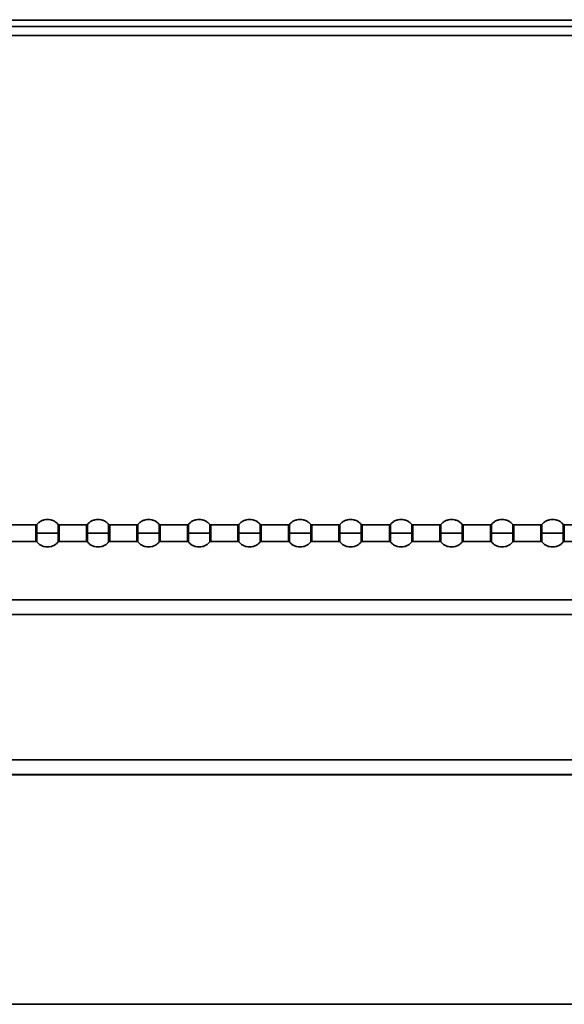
# Model space of a CAD drawing. Header units: millimetres. Extents: x 1 to 1119, y -1 to 863.
# Tile 52 of 211: x 303 to 323, y 431 to 467. Entities that reach past the tile are written whole.
import ezdxf

# ---------------------------------------------------------------- set-up
doc = ezdxf.new("R2010")
doc.units = ezdxf.units.MM
doc.header["$PDSIZE"] = -1
doc.styles.add('SLDTEXTSTYLE0', font='meiryo.ttc', dxfattribs={"width": 0.605})
doc.dimstyles.new('SLDDIMSTYLE1', dxfattribs={"dimtxt": 5.650301, "dimasz": 4.572, "dimexe": 0, "dimexo": 0.0625, "dimgap": 1.412575, "dimtad": 0, "dimtih": 1, "dimtoh": 1, "dimdec": 1, "dimlfac": 3, "dimrnd": 1e-09, "dimzin": 12, "dimdsep": 46, "dimtxsty": 'SLDTEXTSTYLE0', "dimsah": 1, "dimcen": 0.09, "dimadec": 0, "dimazin": 3, "dimtfac": 1, "dimtofl": 0, "dimtmove": 0, "dimatfit": 3, "dimfxl": 1, "dimfrac": 2, "dimtolj": 1, "dimtzin": 12, "dimarcsym": 0})

# ---------------------------------------------------------------- blocks, each defined once
blk = doc.blocks.new('*D26')
at = {"color": 0, "linetype": 'Continuous', "lineweight": -2}
for p, q in [((182.239, 449.951), (182.239, 486.165)), ((186.811, 486.165), (368.158, 486.165)), ((568.814, 486.165), (387.467, 486.165)), ((573.386, 449.951), (573.386, 486.165))]:
    blk.add_line(p, q, dxfattribs=at)
at = {"color": 0}
for points in [[(186.811, 486.927), (186.811, 485.403), (182.239, 486.165)], [(568.814, 485.403), (568.814, 486.927), (573.386, 486.165)]]:
    blk.add_solid(points, dxfattribs=at)
at = {"layer": 'Defpoints', "color": 0}
for p in [(573.386, 486.165), (182.239, 449.888), (573.386, 449.888)]:
    blk.add_point(p, dxfattribs=at)
at = {"color": 0, "lineweight": 18, "insert": (377.813, 494.665), "char_height": 5.6503, "attachment_point": 2, "style": 'SLDTEXTSTYLE0'}
blk.add_mtext('\\A1;1173.4\\P(46.20)', dxfattribs=at)

msp = doc.modelspace()

# ---------------------------------------------------------------- linework, layer by layer
at = {"color": 7, "linetype": 'Continuous', "lineweight": 35}
for p, q in [((578.7802, 466.742), (176.845, 466.742)), ((182.6774, 466.962), (355.2359, 466.962)), ((176.6093, 466.4086), (579.0159, 466.4086)), ((303.9396, 448.6335), (302.9548, 448.6335)), ((305.7729, 448.6335), (304.7881, 448.6335)), ((307.6063, 448.6335), (306.6214, 448.6335)), ((309.4396, 448.6335), (308.4548, 448.6335)), ((311.2729, 448.6335), (310.2881, 448.6335)), ((313.1063, 448.6335), (312.1214, 448.6335)), ((314.9396, 448.6335), (313.9548, 448.6335)), ((316.7729, 448.6335), (315.7881, 448.6335)), ((318.6063, 448.6335), (317.6214, 448.6335)), ((320.4396, 448.6335), (319.4548, 448.6335)), ((322.2729, 448.6335), (321.2881, 448.6335)), ((324.1063, 448.6335), (323.1214, 448.6335)), ((302.9548, 448.0335), (303.9396, 448.0335)), ((304.7881, 448.0335), (305.7729, 448.0335)), ((306.6214, 448.0335), (307.6063, 448.0335)), ((308.4548, 448.0335), (309.4396, 448.0335)), ((310.2881, 448.0335), (311.2729, 448.0335)), ((312.1214, 448.0335), (313.1063, 448.0335)), ((313.9548, 448.0335), (314.9396, 448.0335)), ((315.7881, 448.0335), (316.7729, 448.0335)), ((317.6214, 448.0335), (318.6063, 448.0335)), ((319.4548, 448.0335), (320.4396, 448.0335)), ((321.2881, 448.0335), (322.2729, 448.0335)), ((323.1214, 448.0335), (324.1063, 448.0335)), ((247.8558, 445.9135), (507.7694, 445.9135)), ((373.5793, 439.5545), (247.8558, 439.5545)), ((542.9002, 431.2219), (302.4793, 431.2219))]:
    msp.add_line(p, q, dxfattribs=at)
at = {"color": 8, "linetype": 'Continuous', "lineweight": 35}
for p, q in [((303.9396, 448.6335), (303.9396, 448.3335)), ((304.7495, 448.6517), (304.7495, 448.3335)), ((304.7881, 448.3335), (304.7881, 448.6335)), ((305.7729, 448.6335), (305.7729, 448.3335)), ((306.5829, 448.6517), (306.5829, 448.3335)), ((306.6214, 448.3335), (306.6214, 448.6335)), ((307.6063, 448.6335), (307.6063, 448.3335)), ((308.4162, 448.6517), (308.4162, 448.3335)), ((308.4548, 448.3335), (308.4548, 448.6335)), ((309.4396, 448.6335), (309.4396, 448.3335)), ((310.2495, 448.6517), (310.2495, 448.3335)), ((310.2881, 448.3335), (310.2881, 448.6335)), ((311.2729, 448.6335), (311.2729, 448.3335)), ((312.0829, 448.6517), (312.0829, 448.3335)), ((312.1214, 448.3335), (312.1214, 448.6335)), ((313.1063, 448.6335), (313.1063, 448.3335)), ((313.9162, 448.6517), (313.9162, 448.3335)), ((313.9548, 448.3335), (313.9548, 448.6335)), ((314.9396, 448.6335), (314.9396, 448.3335)), ((315.7495, 448.6517), (315.7495, 448.3335)), ((315.7881, 448.3335), (315.7881, 448.6335)), ((316.7729, 448.6335), (316.7729, 448.3335)), ((317.5829, 448.6517), (317.5829, 448.3335)), ((317.6214, 448.3335), (317.6214, 448.6335)), ((318.6063, 448.6335), (318.6063, 448.3335)), ((319.4162, 448.6517), (319.4162, 448.3335)), ((319.4548, 448.3335), (319.4548, 448.6335)), ((320.4396, 448.6335), (320.4396, 448.3335)), ((321.2495, 448.6517), (321.2495, 448.3335)), ((321.2881, 448.3335), (321.2881, 448.6335)), ((322.2729, 448.6335), (322.2729, 448.3335)), ((323.0829, 448.6517), (323.0829, 448.3335)), ((323.1214, 448.3335), (323.1214, 448.6335)), ((303.9396, 448.3335), (303.9396, 448.0335)), ((303.9782, 448.0154), (303.9782, 448.3335)), ((304.7495, 448.3335), (304.7495, 448.0154)), ((304.7881, 448.0335), (304.7881, 448.3335)), ((305.7729, 448.3335), (305.7729, 448.0335)), ((305.8115, 448.0154), (305.8115, 448.3335)), ((306.5829, 448.3335), (306.5829, 448.0154)), ((306.6214, 448.0335), (306.6214, 448.3335)), ((307.6063, 448.3335), (307.6063, 448.0335)), ((307.6448, 448.0154), (307.6448, 448.3335)), ((308.4162, 448.3335), (308.4162, 448.0154)), ((308.4548, 448.0335), (308.4548, 448.3335)), ((309.4396, 448.3335), (309.4396, 448.0335)), ((309.4782, 448.0154), (309.4782, 448.3335)), ((310.2495, 448.3335), (310.2495, 448.0154)), ((310.2881, 448.0335), (310.2881, 448.3335)), ((311.2729, 448.3335), (311.2729, 448.0335)), ((311.3115, 448.0154), (311.3115, 448.3335)), ((312.0829, 448.3335), (312.0829, 448.0154)), ((312.1214, 448.0335), (312.1214, 448.3335)), ((313.1063, 448.3335), (313.1063, 448.0335)), ((313.1448, 448.0154), (313.1448, 448.3335)), ((313.9162, 448.3335), (313.9162, 448.0154)), ((313.9548, 448.0335), (313.9548, 448.3335)), ((314.9396, 448.3335), (314.9396, 448.0335)), ((314.9782, 448.0154), (314.9782, 448.3335)), ((315.7495, 448.3335), (315.7495, 448.0154)), ((315.7881, 448.0335), (315.7881, 448.3335)), ((316.7729, 448.3335), (316.7729, 448.0335)), ((316.8115, 448.0154), (316.8115, 448.3335)), ((317.5829, 448.3335), (317.5829, 448.0154)), ((317.6214, 448.0335), (317.6214, 448.3335)), ((318.6063, 448.3335), (318.6063, 448.0335)), ((318.6448, 448.0154), (318.6448, 448.3335)), ((319.4162, 448.3335), (319.4162, 448.0154)), ((319.4548, 448.0335), (319.4548, 448.3335)), ((320.4396, 448.3335), (320.4396, 448.0335)), ((320.4782, 448.0154), (320.4782, 448.3335)), ((321.2495, 448.3335), (321.2495, 448.0154)), ((321.2881, 448.0335), (321.2881, 448.3335)), ((322.2729, 448.3335), (322.2729, 448.0335)), ((322.3115, 448.0154), (322.3115, 448.3335)), ((323.0829, 448.3335), (323.0829, 448.0154)), ((323.1214, 448.0335), (323.1214, 448.3335)), ((247.8558, 445.3849), (507.7694, 445.3849)), ((374.6376, 440.0984), (247.8558, 440.0984)), ((374.6376, 439.5636), (247.8558, 439.5636))]:
    msp.add_line(p, q, dxfattribs=at)
at = {"color": 7, "linetype": 'Continuous', "lineweight": 35}
for points, knots in [([(304.7495, 448.6517), (304.7267, 448.6764), (304.6792, 448.7275), (304.5871, 448.7853), (304.4802, 448.8245), (304.3639, 448.8381), (304.2475, 448.8245), (304.1406, 448.7853), (304.0485, 448.7275), (304.001, 448.6764), (303.9782, 448.6517)], [0, 0, 0, 0, 0.1143103, 0.2373133, 0.3668813, 0.4999976, 0.6331194, 0.7626874, 0.8856857, 1, 1, 1, 1]), ([(306.5829, 448.6517), (306.56, 448.6764), (306.5125, 448.7275), (306.4204, 448.7853), (306.3135, 448.8245), (306.1972, 448.8381), (306.0809, 448.8245), (305.974, 448.7853), (305.8818, 448.7275), (305.8344, 448.6764), (305.8115, 448.6517)], [0, 0, 0, 0, 0.1143144, 0.2373128, 0.3668809, 0.5000028, 0.6331191, 0.7626872, 0.8856856, 1, 1, 1, 1]), ([(308.4162, 448.6517), (308.3933, 448.6764), (308.3459, 448.7275), (308.2537, 448.7853), (308.1468, 448.8245), (308.0305, 448.8381), (307.9142, 448.8245), (307.8073, 448.7853), (307.7152, 448.7275), (307.6677, 448.6764), (307.6448, 448.6517)], [0, 0, 0, 0, 0.1143143, 0.2373126, 0.3668806, 0.5000024, 0.6331187, 0.7626867, 0.8856897, 1, 1, 1, 1]), ([(310.2495, 448.6517), (310.2267, 448.6764), (310.1792, 448.7275), (310.0871, 448.7853), (309.9802, 448.8245), (309.8638, 448.8381), (309.7475, 448.8245), (309.6406, 448.7853), (309.5485, 448.7275), (309.501, 448.6764), (309.4782, 448.6517)], [0, 0, 0, 0, 0.1143138, 0.2373115, 0.3668842, 0.4999998, 0.6331211, 0.7626885, 0.8856862, 1, 1, 1, 1]), ([(312.0829, 448.6517), (312.06, 448.6764), (312.0125, 448.7275), (311.9204, 448.7853), (311.8135, 448.8245), (311.6972, 448.8381), (311.5809, 448.8245), (311.474, 448.7853), (311.3818, 448.7275), (311.3344, 448.6764), (311.3115, 448.6517)], [0, 0, 0, 0, 0.1143103, 0.2373133, 0.3668813, 0.4999976, 0.6331194, 0.7626874, 0.8856857, 1, 1, 1, 1]), ([(313.9162, 448.6517), (313.8933, 448.6764), (313.8459, 448.7275), (313.7537, 448.7853), (313.6468, 448.8245), (313.5305, 448.8381), (313.4142, 448.8245), (313.3073, 448.7853), (313.2152, 448.7275), (313.1677, 448.6764), (313.1448, 448.6517)], [0, 0, 0, 0, 0.1143144, 0.2373128, 0.3668809, 0.5000028, 0.6331191, 0.7626872, 0.8856856, 1, 1, 1, 1]), ([(315.7495, 448.6517), (315.7267, 448.6764), (315.6792, 448.7275), (315.5871, 448.7853), (315.4802, 448.8245), (315.3639, 448.8381), (315.2475, 448.8245), (315.1407, 448.7853), (315.0485, 448.7275), (315.001, 448.6764), (314.9782, 448.6517)], [0, 0, 0, 0, 0.1143143, 0.2373126, 0.3668806, 0.5000024, 0.6331187, 0.7626867, 0.8856897, 1, 1, 1, 1]), ([(317.5829, 448.6517), (317.56, 448.6764), (317.5125, 448.7275), (317.4204, 448.7853), (317.3135, 448.8245), (317.1972, 448.8381), (317.0809, 448.8245), (316.974, 448.7853), (316.8818, 448.7275), (316.8344, 448.6764), (316.8115, 448.6517)], [0, 0, 0, 0, 0.1143138, 0.2373115, 0.3668842, 0.4999998, 0.6331211, 0.7626885, 0.8856862, 1, 1, 1, 1]), ([(319.4162, 448.6517), (319.3933, 448.6764), (319.3459, 448.7275), (319.2537, 448.7853), (319.1468, 448.8245), (319.0305, 448.8381), (318.9142, 448.8245), (318.8073, 448.7853), (318.7152, 448.7275), (318.6677, 448.6764), (318.6448, 448.6517)], [0, 0, 0, 0, 0.1143103, 0.2373133, 0.3668813, 0.4999976, 0.6331194, 0.7626874, 0.8856857, 1, 1, 1, 1]), ([(321.2495, 448.6517), (321.2267, 448.6764), (321.1792, 448.7275), (321.0871, 448.7853), (320.9802, 448.8245), (320.8638, 448.8381), (320.7475, 448.8245), (320.6406, 448.7853), (320.5485, 448.7275), (320.501, 448.6764), (320.4782, 448.6517)], [0, 0, 0, 0, 0.1143144, 0.2373128, 0.3668809, 0.5000028, 0.6331191, 0.7626872, 0.8856856, 1, 1, 1, 1]), ([(323.0829, 448.6517), (323.06, 448.6764), (323.0125, 448.7275), (322.9204, 448.7853), (322.8135, 448.8245), (322.6972, 448.8381), (322.5809, 448.8245), (322.474, 448.7853), (322.3818, 448.7275), (322.3344, 448.6764), (322.3115, 448.6517)], [0, 0, 0, 0, 0.1143143, 0.2373126, 0.3668806, 0.5000024, 0.6331187, 0.7626867, 0.8856897, 1, 1, 1, 1]), ([(303.9782, 448.6517), (303.9757, 448.6491), (303.9706, 448.6437), (303.9611, 448.638), (303.9506, 448.6342), (303.9432, 448.6338), (303.9396, 448.6335)], [0, 0, 0, 0, 0.2470404, 0.5000514, 0.7530476, 1, 1, 1, 1]), ([(304.7881, 448.6335), (304.7845, 448.6338), (304.7771, 448.6342), (304.7665, 448.638), (304.7569, 448.6438), (304.7519, 448.6492), (304.7494, 448.6519)], [0, 0, 0, 0, 0.2470223, 0.5001691, 0.7532463, 1, 1, 1, 1]), ([(305.8115, 448.6517), (305.809, 448.6491), (305.804, 448.6437), (305.7944, 448.638), (305.7839, 448.6342), (305.7765, 448.6338), (305.7729, 448.6335)], [0, 0, 0, 0, 0.2470404, 0.5000514, 0.7530476, 1, 1, 1, 1]), ([(306.6214, 448.6335), (306.6178, 448.6338), (306.6104, 448.6342), (306.5999, 448.638), (306.5903, 448.6438), (306.5852, 448.6492), (306.5827, 448.6519)], [0, 0, 0, 0, 0.2470025, 0.5001289, 0.7531858, 1, 1, 1, 1]), ([(307.6448, 448.6517), (307.6423, 448.6491), (307.6373, 448.6437), (307.6277, 448.638), (307.6172, 448.6342), (307.6099, 448.6338), (307.6063, 448.6335)], [0, 0, 0, 0, 0.2470418, 0.5000541, 0.7531586, 1, 1, 1, 1]), ([(308.4548, 448.6335), (308.4511, 448.6338), (308.4438, 448.6342), (308.4332, 448.638), (308.4236, 448.6438), (308.4186, 448.6492), (308.4161, 448.6519)], [0, 0, 0, 0, 0.2469998, 0.5002299, 0.7531884, 1, 1, 1, 1]), ([(309.4782, 448.6517), (309.4757, 448.6491), (309.4706, 448.6437), (309.4611, 448.638), (309.4506, 448.6342), (309.4432, 448.6338), (309.4396, 448.6335)], [0, 0, 0, 0, 0.2469531, 0.4999575, 0.753054, 1, 1, 1, 1]), ([(310.2881, 448.6335), (310.2845, 448.6338), (310.2771, 448.6342), (310.2665, 448.638), (310.2569, 448.6438), (310.2519, 448.6492), (310.2494, 448.6519)], [0, 0, 0, 0, 0.2469998, 0.5002299, 0.7531884, 1, 1, 1, 1]), ([(311.3115, 448.6517), (311.309, 448.6491), (311.304, 448.6437), (311.2944, 448.638), (311.2839, 448.6342), (311.2765, 448.6338), (311.2729, 448.6335)], [0, 0, 0, 0, 0.2470404, 0.5000514, 0.7530476, 1, 1, 1, 1]), ([(312.1214, 448.6335), (312.1178, 448.6338), (312.1104, 448.6342), (312.0999, 448.638), (312.0903, 448.6438), (312.0852, 448.6492), (312.0828, 448.6519)], [0, 0, 0, 0, 0.2470223, 0.5001691, 0.7532463, 1, 1, 1, 1]), ([(313.1448, 448.6517), (313.1423, 448.6491), (313.1373, 448.6437), (313.1277, 448.638), (313.1172, 448.6342), (313.1099, 448.6338), (313.1063, 448.6335)], [0, 0, 0, 0, 0.2470404, 0.5000514, 0.7530476, 1, 1, 1, 1]), ([(313.9548, 448.6335), (313.9511, 448.6338), (313.9438, 448.6342), (313.9332, 448.638), (313.9236, 448.6438), (313.9186, 448.6492), (313.9161, 448.6519)], [0, 0, 0, 0, 0.2470025, 0.5001289, 0.7531858, 1, 1, 1, 1]), ([(314.9782, 448.6517), (314.9757, 448.6491), (314.9706, 448.6437), (314.9611, 448.638), (314.9506, 448.6342), (314.9432, 448.6338), (314.9396, 448.6335)], [0, 0, 0, 0, 0.2470418, 0.5000541, 0.7531586, 1, 1, 1, 1]), ([(315.7881, 448.6335), (315.7845, 448.6338), (315.7771, 448.6342), (315.7665, 448.638), (315.7569, 448.6438), (315.7519, 448.6492), (315.7494, 448.6519)], [0, 0, 0, 0, 0.2469998, 0.5002299, 0.7531884, 1, 1, 1, 1]), ([(316.8115, 448.6517), (316.809, 448.6491), (316.804, 448.6437), (316.7944, 448.638), (316.7839, 448.6342), (316.7765, 448.6338), (316.7729, 448.6335)], [0, 0, 0, 0, 0.2469531, 0.4999575, 0.753054, 1, 1, 1, 1]), ([(317.6214, 448.6335), (317.6178, 448.6338), (317.6104, 448.6342), (317.5999, 448.638), (317.5903, 448.6438), (317.5852, 448.6492), (317.5828, 448.6519)], [0, 0, 0, 0, 0.2469998, 0.5002299, 0.7531884, 1, 1, 1, 1]), ([(318.6448, 448.6517), (318.6423, 448.6491), (318.6373, 448.6437), (318.6277, 448.638), (318.6172, 448.6342), (318.6099, 448.6338), (318.6063, 448.6335)], [0, 0, 0, 0, 0.2470404, 0.5000514, 0.7530476, 1, 1, 1, 1]), ([(319.4548, 448.6335), (319.4511, 448.6338), (319.4438, 448.6342), (319.4332, 448.638), (319.4236, 448.6438), (319.4186, 448.6492), (319.4161, 448.6519)], [0, 0, 0, 0, 0.2470223, 0.5001691, 0.7532463, 1, 1, 1, 1]), ([(320.4782, 448.6517), (320.4757, 448.6491), (320.4706, 448.6437), (320.4611, 448.638), (320.4506, 448.6342), (320.4432, 448.6338), (320.4396, 448.6335)], [0, 0, 0, 0, 0.2470404, 0.5000514, 0.7530476, 1, 1, 1, 1]), ([(321.2881, 448.6335), (321.2845, 448.6338), (321.2771, 448.6342), (321.2665, 448.638), (321.2569, 448.6438), (321.2519, 448.6492), (321.2494, 448.6519)], [0, 0, 0, 0, 0.2470025, 0.5001289, 0.7531858, 1, 1, 1, 1]), ([(322.3115, 448.6517), (322.309, 448.6491), (322.304, 448.6437), (322.2944, 448.638), (322.2839, 448.6342), (322.2765, 448.6338), (322.2729, 448.6335)], [0, 0, 0, 0, 0.2470418, 0.5000541, 0.7531586, 1, 1, 1, 1]), ([(323.1214, 448.6335), (323.1178, 448.6338), (323.1104, 448.6342), (323.0999, 448.638), (323.0903, 448.6438), (323.0852, 448.6492), (323.0828, 448.6519)], [0, 0, 0, 0, 0.2469998, 0.5002299, 0.7531884, 1, 1, 1, 1]), ([(303.9782, 448.3335), (303.972, 448.3335), (303.961, 448.3335), (303.9461, 448.3335), (303.9396, 448.3335)], [0, 0, 0, 0, 0.5600149, 1, 1, 1, 1]), ([(304.7495, 448.3335), (304.7135, 448.3335), (304.6379, 448.3335), (304.481, 448.3335), (304.2984, 448.3335), (304.1137, 448.3335), (304.0218, 448.3335), (303.9782, 448.3335)], [0, 0, 0, 0, 0.1742042, 0.3654383, 0.5645282, 0.7930021, 1, 1, 1, 1]), ([(304.7495, 448.3335), (304.7557, 448.3335), (304.7667, 448.3335), (304.7816, 448.3335), (304.7881, 448.3335)], [0, 0, 0, 0, 0.5600149, 1, 1, 1, 1]), ([(305.8115, 448.3335), (305.8053, 448.3335), (305.7943, 448.3335), (305.7795, 448.3335), (305.7729, 448.3335)], [0, 0, 0, 0, 0.5600149, 1, 1, 1, 1]), ([(306.5829, 448.3335), (306.5469, 448.3335), (306.4713, 448.3335), (306.3143, 448.3335), (306.1318, 448.3335), (305.947, 448.3335), (305.8552, 448.3335), (305.8115, 448.3335)], [0, 0, 0, 0, 0.1742085, 0.3654426, 0.564527, 0.7930064, 1, 1, 1, 1]), ([(306.5829, 448.3335), (306.589, 448.3335), (306.6001, 448.3335), (306.6149, 448.3335), (306.6214, 448.3335)], [0, 0, 0, 0, 0.5600149, 1, 1, 1, 1]), ([(307.6448, 448.3335), (307.6387, 448.3335), (307.6276, 448.3335), (307.6128, 448.3335), (307.6063, 448.3335)], [0, 0, 0, 0, 0.5600149, 1, 1, 1, 1]), ([(308.4162, 448.3335), (308.3802, 448.3335), (308.3046, 448.3335), (308.1477, 448.3335), (307.9651, 448.3335), (307.7804, 448.3335), (307.6885, 448.3335), (307.6448, 448.3335)], [0, 0, 0, 0, 0.1742085, 0.3654426, 0.564527, 0.7930064, 1, 1, 1, 1]), ([(308.4162, 448.3335), (308.4224, 448.3335), (308.4334, 448.3335), (308.4482, 448.3335), (308.4548, 448.3335)], [0, 0, 0, 0, 0.5600149, 1, 1, 1, 1]), ([(309.4782, 448.3335), (309.472, 448.3335), (309.461, 448.3335), (309.4461, 448.3335), (309.4396, 448.3335)], [0, 0, 0, 0, 0.5599121, 1, 1, 1, 1]), ([(310.2495, 448.3335), (310.2135, 448.3335), (310.1379, 448.3335), (309.981, 448.3335), (309.7984, 448.3335), (309.6137, 448.3335), (309.5218, 448.3335), (309.4782, 448.3335)], [0, 0, 0, 0, 0.1742078, 0.365441, 0.5645246, 0.7930029, 1, 1, 1, 1]), ([(310.2495, 448.3335), (310.2557, 448.3335), (310.2667, 448.3335), (310.2816, 448.3335), (310.2881, 448.3335)], [0, 0, 0, 0, 0.5599121, 1, 1, 1, 1]), ([(311.3115, 448.3335), (311.3053, 448.3335), (311.2943, 448.3335), (311.2795, 448.3335), (311.2729, 448.3335)], [0, 0, 0, 0, 0.5600149, 1, 1, 1, 1]), ([(312.0829, 448.3335), (312.0469, 448.3335), (311.9713, 448.3335), (311.8143, 448.3335), (311.6318, 448.3335), (311.4471, 448.3335), (311.3552, 448.3335), (311.3115, 448.3335)], [0, 0, 0, 0, 0.1742042, 0.3654383, 0.5645282, 0.7930021, 1, 1, 1, 1]), ([(312.0829, 448.3335), (312.089, 448.3335), (312.1001, 448.3335), (312.1149, 448.3335), (312.1214, 448.3335)], [0, 0, 0, 0, 0.5600149, 1, 1, 1, 1]), ([(313.1448, 448.3335), (313.1387, 448.3335), (313.1276, 448.3335), (313.1128, 448.3335), (313.1063, 448.3335)], [0, 0, 0, 0, 0.5600149, 1, 1, 1, 1]), ([(313.9162, 448.3335), (313.8802, 448.3335), (313.8046, 448.3335), (313.6477, 448.3335), (313.4651, 448.3335), (313.2804, 448.3335), (313.1885, 448.3335), (313.1448, 448.3335)], [0, 0, 0, 0, 0.1742085, 0.3654426, 0.564527, 0.7930064, 1, 1, 1, 1]), ([(313.9162, 448.3335), (313.9224, 448.3335), (313.9334, 448.3335), (313.9482, 448.3335), (313.9548, 448.3335)], [0, 0, 0, 0, 0.5600149, 1, 1, 1, 1]), ([(314.9782, 448.3335), (314.972, 448.3335), (314.961, 448.3335), (314.9461, 448.3335), (314.9396, 448.3335)], [0, 0, 0, 0, 0.5600149, 1, 1, 1, 1]), ([(315.7495, 448.3335), (315.7135, 448.3335), (315.6379, 448.3335), (315.481, 448.3335), (315.2984, 448.3335), (315.1137, 448.3335), (315.0218, 448.3335), (314.9782, 448.3335)], [0, 0, 0, 0, 0.1742085, 0.3654426, 0.564527, 0.7930064, 1, 1, 1, 1]), ([(315.7495, 448.3335), (315.7557, 448.3335), (315.7667, 448.3335), (315.7816, 448.3335), (315.7881, 448.3335)], [0, 0, 0, 0, 0.5600149, 1, 1, 1, 1]), ([(316.8115, 448.3335), (316.8053, 448.3335), (316.7943, 448.3335), (316.7795, 448.3335), (316.7729, 448.3335)], [0, 0, 0, 0, 0.5599121, 1, 1, 1, 1]), ([(317.5829, 448.3335), (317.5469, 448.3335), (317.4713, 448.3335), (317.3143, 448.3335), (317.1318, 448.3335), (316.9471, 448.3335), (316.8552, 448.3335), (316.8115, 448.3335)], [0, 0, 0, 0, 0.1742078, 0.365441, 0.5645246, 0.7930029, 1, 1, 1, 1]), ([(317.5829, 448.3335), (317.589, 448.3335), (317.6001, 448.3335), (317.6149, 448.3335), (317.6214, 448.3335)], [0, 0, 0, 0, 0.5599121, 1, 1, 1, 1]), ([(318.6448, 448.3335), (318.6387, 448.3335), (318.6276, 448.3335), (318.6128, 448.3335), (318.6063, 448.3335)], [0, 0, 0, 0, 0.5600149, 1, 1, 1, 1]), ([(319.4162, 448.3335), (319.3802, 448.3335), (319.3046, 448.3335), (319.1477, 448.3335), (318.9651, 448.3335), (318.7804, 448.3335), (318.6885, 448.3335), (318.6448, 448.3335)], [0, 0, 0, 0, 0.1742042, 0.3654383, 0.5645282, 0.7930021, 1, 1, 1, 1]), ([(319.4162, 448.3335), (319.4224, 448.3335), (319.4334, 448.3335), (319.4482, 448.3335), (319.4548, 448.3335)], [0, 0, 0, 0, 0.5600149, 1, 1, 1, 1]), ([(320.4782, 448.3335), (320.472, 448.3335), (320.461, 448.3335), (320.4461, 448.3335), (320.4396, 448.3335)], [0, 0, 0, 0, 0.5600149, 1, 1, 1, 1]), ([(321.2495, 448.3335), (321.2135, 448.3335), (321.1379, 448.3335), (320.981, 448.3335), (320.7984, 448.3335), (320.6137, 448.3335), (320.5218, 448.3335), (320.4782, 448.3335)], [0, 0, 0, 0, 0.1742085, 0.3654426, 0.564527, 0.7930064, 1, 1, 1, 1]), ([(321.2495, 448.3335), (321.2557, 448.3335), (321.2667, 448.3335), (321.2816, 448.3335), (321.2881, 448.3335)], [0, 0, 0, 0, 0.5600149, 1, 1, 1, 1]), ([(322.3115, 448.3335), (322.3053, 448.3335), (322.2943, 448.3335), (322.2795, 448.3335), (322.2729, 448.3335)], [0, 0, 0, 0, 0.5600149, 1, 1, 1, 1]), ([(323.0829, 448.3335), (323.0469, 448.3335), (322.9713, 448.3335), (322.8143, 448.3335), (322.6318, 448.3335), (322.447, 448.3335), (322.3552, 448.3335), (322.3115, 448.3335)], [0, 0, 0, 0, 0.1742085, 0.3654426, 0.564527, 0.7930064, 1, 1, 1, 1]), ([(323.0829, 448.3335), (323.089, 448.3335), (323.1001, 448.3335), (323.1149, 448.3335), (323.1214, 448.3335)], [0, 0, 0, 0, 0.5600149, 1, 1, 1, 1]), ([(303.9396, 448.0335), (303.9432, 448.0333), (303.9506, 448.0328), (303.9611, 448.0291), (303.9706, 448.0234), (303.9757, 448.018), (303.9782, 448.0154)], [0, 0, 0, 0, 0.2469708, 0.4999608, 0.7529656, 1, 1, 1, 1]), ([(303.9782, 448.0154), (304.001, 447.9907), (304.0485, 447.9396), (304.1406, 447.8818), (304.2475, 447.8426), (304.3639, 447.829), (304.4802, 447.8426), (304.5871, 447.8818), (304.6792, 447.9396), (304.7267, 447.9907), (304.7495, 448.0154)], [0, 0, 0, 0, 0.1143068, 0.2373116, 0.3668801, 0.5000024, 0.6331192, 0.7626876, 0.8856973, 1, 1, 1, 1]), ([(304.7494, 448.0152), (304.7519, 448.0179), (304.7569, 448.0233), (304.7665, 448.0291), (304.7771, 448.0328), (304.7845, 448.0333), (304.7881, 448.0335)], [0, 0, 0, 0, 0.2467365, 0.4999145, 0.7529705, 1, 1, 1, 1]), ([(305.7729, 448.0335), (305.7765, 448.0333), (305.7839, 448.0328), (305.7944, 448.0291), (305.804, 448.0234), (305.809, 448.018), (305.8115, 448.0154)], [0, 0, 0, 0, 0.2469708, 0.4999608, 0.7529656, 1, 1, 1, 1]), ([(305.8115, 448.0154), (305.8344, 447.9907), (305.8818, 447.9396), (305.974, 447.8818), (306.0809, 447.8426), (306.1972, 447.829), (306.3135, 447.8426), (306.4204, 447.8818), (306.5125, 447.9396), (306.56, 447.9907), (306.5829, 448.0154)], [0, 0, 0, 0, 0.1143068, 0.2373118, 0.3668804, 0.4999972, 0.6331196, 0.7626882, 0.8856932, 1, 1, 1, 1]), ([(306.5827, 448.0152), (306.5852, 448.0179), (306.5903, 448.0233), (306.5999, 448.0291), (306.6104, 448.0328), (306.6178, 448.0333), (306.6214, 448.0335)], [0, 0, 0, 0, 0.246797, 0.4999546, 0.7529903, 1, 1, 1, 1]), ([(307.6063, 448.0335), (307.6099, 448.0333), (307.6172, 448.0328), (307.6277, 448.0291), (307.6373, 448.0234), (307.6423, 448.018), (307.6448, 448.0154)], [0, 0, 0, 0, 0.2468599, 0.4999581, 0.7529643, 1, 1, 1, 1]), ([(307.6448, 448.0154), (307.6677, 447.9907), (307.7152, 447.9396), (307.8073, 447.8818), (307.9142, 447.8426), (308.0305, 447.829), (308.1468, 447.8426), (308.2537, 447.8818), (308.3459, 447.9396), (308.3933, 447.9907), (308.4162, 448.0154)], [0, 0, 0, 0, 0.1143027, 0.2373124, 0.3668808, 0.4999976, 0.6331199, 0.7626884, 0.8856932, 1, 1, 1, 1]), ([(308.4161, 448.0152), (308.4186, 448.0179), (308.4236, 448.0233), (308.4332, 448.0291), (308.4438, 448.0328), (308.4511, 448.0333), (308.4548, 448.0335)], [0, 0, 0, 0, 0.2467943, 0.4998536, 0.752993, 1, 1, 1, 1]), ([(309.4396, 448.0335), (309.4432, 448.0333), (309.4506, 448.0328), (309.4611, 448.0291), (309.4706, 448.0234), (309.4757, 448.018), (309.4782, 448.0154)], [0, 0, 0, 0, 0.2469644, 0.5000547, 0.753053, 1, 1, 1, 1]), ([(309.4782, 448.0154), (309.501, 447.9907), (309.5485, 447.9396), (309.6406, 447.8818), (309.7475, 447.8426), (309.8638, 447.829), (309.9802, 447.8426), (310.0871, 447.8818), (310.1792, 447.9396), (310.2267, 447.9907), (310.2495, 448.0154)], [0, 0, 0, 0, 0.1143062, 0.2373105, 0.3668784, 0.5000002, 0.6331163, 0.7626895, 0.8856938, 1, 1, 1, 1]), ([(310.2494, 448.0152), (310.2519, 448.0179), (310.2569, 448.0233), (310.2665, 448.0291), (310.2771, 448.0328), (310.2845, 448.0333), (310.2881, 448.0335)], [0, 0, 0, 0, 0.2467943, 0.4998536, 0.752993, 1, 1, 1, 1]), ([(311.2729, 448.0335), (311.2765, 448.0333), (311.2839, 448.0328), (311.2944, 448.0291), (311.304, 448.0234), (311.309, 448.018), (311.3115, 448.0154)], [0, 0, 0, 0, 0.2469708, 0.4999608, 0.7529656, 1, 1, 1, 1]), ([(311.3115, 448.0154), (311.3344, 447.9907), (311.3818, 447.9396), (311.474, 447.8818), (311.5809, 447.8426), (311.6972, 447.829), (311.8135, 447.8426), (311.9204, 447.8818), (312.0125, 447.9396), (312.06, 447.9907), (312.0829, 448.0154)], [0, 0, 0, 0, 0.1143068, 0.2373116, 0.3668801, 0.5000024, 0.6331192, 0.7626876, 0.8856973, 1, 1, 1, 1]), ([(312.0828, 448.0152), (312.0852, 448.0179), (312.0903, 448.0233), (312.0999, 448.0291), (312.1104, 448.0328), (312.1178, 448.0333), (312.1214, 448.0335)], [0, 0, 0, 0, 0.2467365, 0.4999145, 0.7529705, 1, 1, 1, 1]), ([(313.1063, 448.0335), (313.1099, 448.0333), (313.1172, 448.0328), (313.1277, 448.0291), (313.1373, 448.0234), (313.1423, 448.018), (313.1448, 448.0154)], [0, 0, 0, 0, 0.2469708, 0.4999608, 0.7529656, 1, 1, 1, 1]), ([(313.1448, 448.0154), (313.1677, 447.9907), (313.2152, 447.9396), (313.3073, 447.8818), (313.4142, 447.8426), (313.5305, 447.829), (313.6468, 447.8426), (313.7537, 447.8818), (313.8459, 447.9396), (313.8933, 447.9907), (313.9162, 448.0154)], [0, 0, 0, 0, 0.1143068, 0.2373118, 0.3668804, 0.4999972, 0.6331196, 0.7626882, 0.8856932, 1, 1, 1, 1]), ([(313.9161, 448.0152), (313.9186, 448.0179), (313.9236, 448.0233), (313.9332, 448.0291), (313.9438, 448.0328), (313.9511, 448.0333), (313.9548, 448.0335)], [0, 0, 0, 0, 0.246797, 0.4999546, 0.7529903, 1, 1, 1, 1]), ([(314.9396, 448.0335), (314.9432, 448.0333), (314.9506, 448.0328), (314.9611, 448.0291), (314.9706, 448.0234), (314.9757, 448.018), (314.9782, 448.0154)], [0, 0, 0, 0, 0.2468599, 0.4999581, 0.7529643, 1, 1, 1, 1]), ([(314.9782, 448.0154), (315.001, 447.9907), (315.0485, 447.9396), (315.1406, 447.8818), (315.2475, 447.8426), (315.3639, 447.829), (315.4802, 447.8426), (315.5871, 447.8818), (315.6792, 447.9396), (315.7267, 447.9907), (315.7495, 448.0154)], [0, 0, 0, 0, 0.1143027, 0.2373124, 0.3668808, 0.4999976, 0.6331199, 0.7626884, 0.8856932, 1, 1, 1, 1]), ([(315.7494, 448.0152), (315.7519, 448.0179), (315.7569, 448.0233), (315.7665, 448.0291), (315.7771, 448.0328), (315.7845, 448.0333), (315.7881, 448.0335)], [0, 0, 0, 0, 0.2467943, 0.4998536, 0.752993, 1, 1, 1, 1]), ([(316.7729, 448.0335), (316.7765, 448.0333), (316.7839, 448.0328), (316.7944, 448.0291), (316.804, 448.0234), (316.809, 448.018), (316.8115, 448.0154)], [0, 0, 0, 0, 0.2469644, 0.5000547, 0.753053, 1, 1, 1, 1]), ([(316.8115, 448.0154), (316.8344, 447.9907), (316.8818, 447.9396), (316.974, 447.8818), (317.0809, 447.8426), (317.1972, 447.829), (317.3135, 447.8426), (317.4204, 447.8818), (317.5125, 447.9396), (317.56, 447.9907), (317.5829, 448.0154)], [0, 0, 0, 0, 0.1143062, 0.2373105, 0.3668784, 0.5000002, 0.6331163, 0.7626895, 0.8856938, 1, 1, 1, 1]), ([(317.5828, 448.0152), (317.5852, 448.0179), (317.5903, 448.0233), (317.5999, 448.0291), (317.6104, 448.0328), (317.6178, 448.0333), (317.6214, 448.0335)], [0, 0, 0, 0, 0.2467943, 0.4998536, 0.752993, 1, 1, 1, 1]), ([(318.6063, 448.0335), (318.6099, 448.0333), (318.6172, 448.0328), (318.6277, 448.0291), (318.6373, 448.0234), (318.6423, 448.018), (318.6448, 448.0154)], [0, 0, 0, 0, 0.2469708, 0.4999608, 0.7529656, 1, 1, 1, 1]), ([(318.6448, 448.0154), (318.6677, 447.9907), (318.7152, 447.9396), (318.8073, 447.8818), (318.9142, 447.8426), (319.0305, 447.829), (319.1468, 447.8426), (319.2537, 447.8818), (319.3459, 447.9396), (319.3933, 447.9907), (319.4162, 448.0154)], [0, 0, 0, 0, 0.1143068, 0.2373116, 0.3668801, 0.5000024, 0.6331192, 0.7626876, 0.8856973, 1, 1, 1, 1]), ([(319.4161, 448.0152), (319.4186, 448.0179), (319.4236, 448.0233), (319.4332, 448.0291), (319.4438, 448.0328), (319.4511, 448.0333), (319.4548, 448.0335)], [0, 0, 0, 0, 0.2467365, 0.4999145, 0.7529705, 1, 1, 1, 1]), ([(320.4396, 448.0335), (320.4432, 448.0333), (320.4506, 448.0328), (320.4611, 448.0291), (320.4706, 448.0234), (320.4757, 448.018), (320.4782, 448.0154)], [0, 0, 0, 0, 0.2469708, 0.4999608, 0.7529656, 1, 1, 1, 1]), ([(320.4782, 448.0154), (320.501, 447.9907), (320.5485, 447.9396), (320.6406, 447.8818), (320.7475, 447.8426), (320.8638, 447.829), (320.9802, 447.8426), (321.0871, 447.8818), (321.1792, 447.9396), (321.2267, 447.9907), (321.2495, 448.0154)], [0, 0, 0, 0, 0.1143068, 0.2373118, 0.3668804, 0.4999972, 0.6331196, 0.7626882, 0.8856932, 1, 1, 1, 1]), ([(321.2494, 448.0152), (321.2519, 448.0179), (321.2569, 448.0233), (321.2665, 448.0291), (321.2771, 448.0328), (321.2845, 448.0333), (321.2881, 448.0335)], [0, 0, 0, 0, 0.246797, 0.4999546, 0.7529903, 1, 1, 1, 1]), ([(322.2729, 448.0335), (322.2765, 448.0333), (322.2839, 448.0328), (322.2944, 448.0291), (322.304, 448.0234), (322.309, 448.018), (322.3115, 448.0154)], [0, 0, 0, 0, 0.2468599, 0.4999581, 0.7529643, 1, 1, 1, 1]), ([(322.3115, 448.0154), (322.3344, 447.9907), (322.3818, 447.9396), (322.474, 447.8818), (322.5809, 447.8426), (322.6972, 447.829), (322.8135, 447.8426), (322.9204, 447.8818), (323.0125, 447.9396), (323.06, 447.9907), (323.0829, 448.0154)], [0, 0, 0, 0, 0.1143027, 0.2373124, 0.3668808, 0.4999976, 0.6331199, 0.7626884, 0.8856932, 1, 1, 1, 1]), ([(323.0828, 448.0152), (323.0852, 448.0179), (323.0903, 448.0233), (323.0999, 448.0291), (323.1104, 448.0328), (323.1178, 448.0333), (323.1214, 448.0335)], [0, 0, 0, 0, 0.2467943, 0.4998536, 0.752993, 1, 1, 1, 1])]:
    msp.add_open_spline(points, degree=3, knots=knots, dxfattribs=at)
at = {"color": 8, "linetype": 'Continuous', "lineweight": 35}
for points in [[(303.9782, 448.3335), (303.9782, 448.3636), (303.9782, 448.4318), (303.9782, 448.5143), (303.9782, 448.5764), (303.9782, 448.6173), (303.9782, 448.6461), (303.9782, 448.6498), (303.9782, 448.6517)], [(305.8115, 448.3335), (305.8115, 448.3636), (305.8115, 448.4318), (305.8115, 448.5143), (305.8115, 448.5764), (305.8115, 448.6173), (305.8115, 448.6461), (305.8115, 448.6498), (305.8115, 448.6517)], [(307.6448, 448.3335), (307.6448, 448.3636), (307.6448, 448.4318), (307.6448, 448.5143), (307.6448, 448.5764), (307.6448, 448.6173), (307.6448, 448.6461), (307.6448, 448.6498), (307.6448, 448.6517)], [(309.4782, 448.3335), (309.4782, 448.3636), (309.4782, 448.4318), (309.4782, 448.5143), (309.4782, 448.5764), (309.4782, 448.6173), (309.4782, 448.6461), (309.4782, 448.6498), (309.4782, 448.6517)], [(311.3115, 448.3335), (311.3115, 448.3636), (311.3115, 448.4318), (311.3115, 448.5143), (311.3115, 448.5764), (311.3115, 448.6173), (311.3115, 448.6461), (311.3115, 448.6498), (311.3115, 448.6517)], [(313.1448, 448.3335), (313.1448, 448.3636), (313.1448, 448.4318), (313.1448, 448.5143), (313.1448, 448.5764), (313.1448, 448.6173), (313.1448, 448.6461), (313.1448, 448.6498), (313.1448, 448.6517)], [(314.9782, 448.3335), (314.9782, 448.3636), (314.9782, 448.4318), (314.9782, 448.5143), (314.9782, 448.5764), (314.9782, 448.6173), (314.9782, 448.6461), (314.9782, 448.6498), (314.9782, 448.6517)], [(316.8115, 448.3335), (316.8115, 448.3636), (316.8115, 448.4318), (316.8115, 448.5143), (316.8115, 448.5764), (316.8115, 448.6173), (316.8115, 448.6461), (316.8115, 448.6498), (316.8115, 448.6517)], [(318.6448, 448.3335), (318.6448, 448.3636), (318.6448, 448.4318), (318.6448, 448.5143), (318.6448, 448.5764), (318.6448, 448.6173), (318.6448, 448.6461), (318.6448, 448.6498), (318.6448, 448.6517)], [(320.4782, 448.3335), (320.4782, 448.3636), (320.4782, 448.4318), (320.4782, 448.5143), (320.4782, 448.5764), (320.4782, 448.6173), (320.4782, 448.6461), (320.4782, 448.6498), (320.4782, 448.6517)], [(322.3115, 448.3335), (322.3115, 448.3636), (322.3115, 448.4318), (322.3115, 448.5143), (322.3115, 448.5764), (322.3115, 448.6173), (322.3115, 448.6461), (322.3115, 448.6498), (322.3115, 448.6517)]]:
    msp.add_open_spline(points, degree=3, knots=[0, 0, 0, 0, 0.18063447, 0.40912012, 0.54283254, 0.68787237, 0.84156845, 1, 1, 1, 1], dxfattribs=at)

# ---------------------------------------------------------------- dimensions: what is measured, and where the dimension line sits
at = {"color": 7, "linetype": 'Continuous', "lineweight": 18}
dim = msp.add_linear_dim(base=(573.3861, 486.1646), p1=(182.2392, 449.888), p2=(573.3861, 449.888), text='<>\\P(46.20)', dimstyle='SLDDIMSTYLE1', dxfattribs=at)
dim.commit()
dim.dimension.update_dxf_attribs({"geometry": '*D26', "text_midpoint": (377.8126, 486.1646), "dimtype": 160})

doc.saveas('drawing.dxf')
